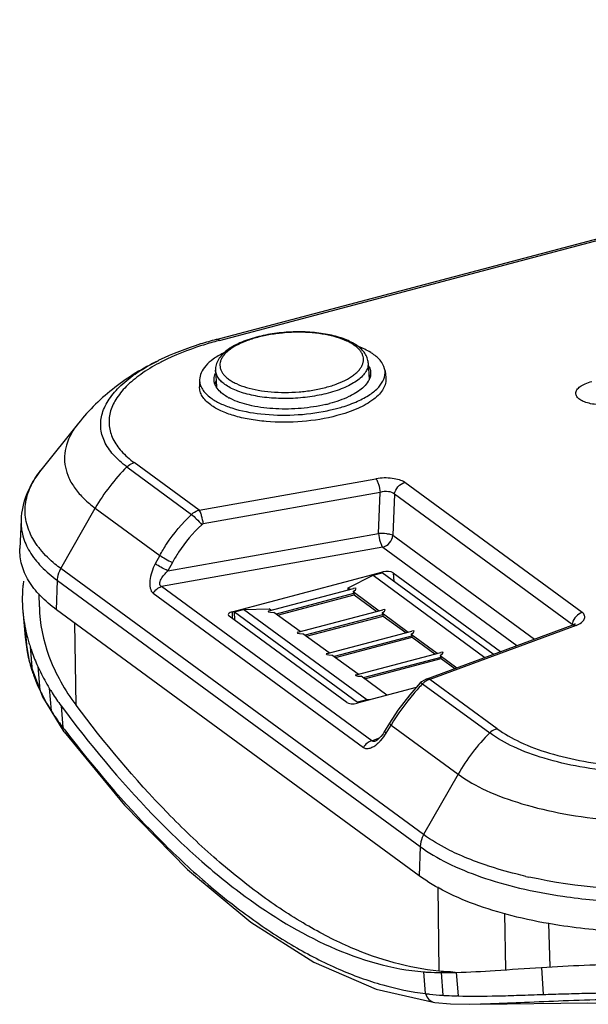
# Model space of a CAD drawing. Header units: inches. Extents: x 0 to 17, y 0 to 11.
# Tile 7 of 23: x 9.2 to 9.9, y 3.1 to 4.4. Entities that reach past the tile are written whole.
import ezdxf

# ---------------------------------------------------------------- set-up
doc = ezdxf.new("R2010")
doc.units = ezdxf.units.IN
doc.header["$LTSCALE"] = 0.935
doc.header["$MEASUREMENT"] = 0
doc.layers.get('0').update_dxf_attribs({"linetype": 'CONTINUOUS'})
doc.layers.add('1', color=7, linetype='CONTINUOUS')

msp = doc.modelspace()

# ---------------------------------------------------------------- linework, layer by layer
at = {"color": 7, "linetype": 'Continuous'}
for p, q in [((9.61202, 3.66008), (9.64402, 3.67635)), ((9.64402, 3.67635), (9.65589, 3.67949)), ((9.64402, 3.67635), (9.78808, 3.57075)), ((9.79882, 3.57472), (9.65589, 3.67949)), ((9.21439, 3.63582), (9.21424, 3.65257)), ((9.51, 3.63052), (9.61906, 3.65934)), ((9.61899, 3.65291), (9.5192, 3.62653)), ((9.52095, 3.62525), (9.61974, 3.65135)), ((9.61214, 3.65751), (9.61202, 3.66008)), ((9.61202, 3.66008), (9.61463, 3.65817)), ((9.61828, 3.65549), (9.652, 3.63077)), ((9.61828, 3.65549), (9.61899, 3.65291)), ((9.61974, 3.65135), (9.64893, 3.62995)), ((9.19304, 3.6307), (9.19597, 3.59663)), ((9.46555, 3.62919), (9.47742, 3.63233)), ((9.46606, 3.61846), (9.46555, 3.62919)), ((9.46555, 3.62919), (9.6242, 3.5129)), ((9.47742, 3.63233), (9.51016, 3.63316)), ((9.63607, 3.51603), (9.47742, 3.63233)), ((9.51277, 3.63125), (9.51016, 3.63316)), ((9.55014, 3.60385), (9.51642, 3.62857)), ((9.54737, 3.60312), (9.65644, 3.63194)), ((9.65637, 3.62551), (9.55657, 3.59913)), ((9.65566, 3.62809), (9.68938, 3.60337)), ((9.65566, 3.62809), (9.65637, 3.62551)), ((9.26156, 3.50926), (9.26012, 3.61464)), ((9.55833, 3.59785), (9.65711, 3.62395)), ((9.65711, 3.62395), (9.6863, 3.60256)), ((9.19577, 3.61089), (9.1986, 3.57797)), ((9.58752, 3.57645), (9.55379, 3.60117)), ((9.58475, 3.57572), (9.69381, 3.60454)), ((9.69303, 3.60069), (9.72676, 3.57597)), ((9.69303, 3.60069), (9.69375, 3.59811)), ((9.19597, 3.59663), (9.1986, 3.57797)), ((9.69375, 3.59811), (9.59395, 3.57174)), ((9.59571, 3.57045), (9.69449, 3.59655)), ((9.69449, 3.59655), (9.72368, 3.57516)), ((9.20246, 3.58471), (9.20517, 3.55294)), ((9.6249, 3.54905), (9.59117, 3.57377)), ((9.62213, 3.54832), (9.73119, 3.57714)), ((9.73112, 3.57071), (9.63133, 3.54434)), ((9.63308, 3.54305), (9.73187, 3.56915)), ((9.73041, 3.57329), (9.75203, 3.55744)), ((9.73041, 3.57329), (9.73112, 3.57071)), ((9.73187, 3.56915), (9.74925, 3.55641)), ((9.21236, 3.55905), (9.21493, 3.5287)), ((9.66195, 3.52188), (9.62855, 3.54637)), ((9.21459, 3.52943), (9.2147, 3.52918)), ((9.21487, 3.52881), (9.21471, 3.52916)), ((9.21483, 3.52889), (9.21471, 3.52916)), ((9.22717, 3.53093), (9.22959, 3.50197)), ((9.63607, 3.51603), (9.6242, 3.5129)), ((9.6242, 3.5129), (9.62424, 3.51192)), ((9.64021, 3.51614), (9.63607, 3.51603)), ((9.24237, 3.50835), (9.24466, 3.48045)), ((9.24608, 3.47495), (9.24602, 3.47504)), ((9.72727, 3.27549), (9.72871, 3.16681)), ((9.81524, 3.16868), (9.81363, 3.24136)), ((9.87205, 3.17237), (9.87047, 3.2287)), ((9.86085, 3.17169), (9.86318, 3.1369)), ((9.71175, 3.13807), (9.70946, 3.16597)), ((9.73159, 3.16505), (9.74436, 3.16511)), ((9.7316, 3.16505), (9.73392, 3.13581)), ((9.74436, 3.16511), (9.75125, 3.16526)), ((9.75124, 3.16526), (9.75359, 3.13498)), ((9.75359, 3.13498), (9.75266, 3.13501)), ((9.72372, 3.12665), (9.72372, 3.12665)), ((9.76833, 3.12444), (9.79557, 3.1248)), ((9.79539, 3.1248), (9.78256, 3.12453))]:
    msp.add_line(p, q, dxfattribs=at)
for points in [[(9.19595, 3.59664), (9.20113, 3.56603), (9.21819, 3.51978), (9.24602, 3.47504)], [(9.24609, 3.47495), (9.32388, 3.38042), (9.40491, 3.29763), (9.48649, 3.23006), (9.5679, 3.17848), (9.64816, 3.14373), (9.72372, 3.12665)], [(9.72372, 3.12665), (9.7436, 3.12503), (9.76833, 3.12444)], [(9.78256, 3.12453), (9.9201, 3.12593), (10.09066, 3.12574)]]:
    msp.add_lwpolyline(points, dxfattribs=at)
for centre, radius, start, end in [((9.352, 3.64618), 0.15964, 171.8121, 174.07094), ((9.40663, 3.65093), 0.21462, 190.75093, 194.33212), ((9.41304, 3.65255), 0.22123, 194.32952, 196.08685), ((9.42141, 3.65497), 0.22995, 196.08794, 197.79687), ((9.39332, 3.61608), 0.19842, 191.07458, 193.85665), ((9.40208, 3.61818), 0.20742, 193.83942, 195.186), ((9.40805, 3.61985), 0.21363, 195.19908, 198.25236), ((10.6108, 4.52106), 1.71732, 217.29733, 217.47526), ((9.75981, 3.56718), 0.4017, 268.13618, 268.56495)]:
    msp.add_arc(centre, radius, start, end, dxfattribs=at)
for centre, major_axis, ratio, start_param, end_param in [((9.60341, 3.65003), (0.01894, 0.00944), 0.1238651, -0.7316794, 0.5390629), ((9.5282, 3.63016), (0.0194, 0.00028), 0.0920672, 2.7875673, 4.0583095), ((9.64078, 3.62263), (0.01894, 0.00944), 0.1238651, -0.7316794, 0.5390629), ((9.56558, 3.60276), (0.0194, 0.00028), 0.0920672, 2.7875673, 4.0583095), ((9.67816, 3.59523), (0.01894, 0.00944), 0.1238651, -0.7316794, 0.5390629), ((9.60296, 3.57536), (0.0194, 0.00028), 0.0920672, 2.7875673, 4.0583095), ((9.71554, 3.56783), (0.01894, 0.00944), 0.1238651, -0.7316794, 0.5390629), ((9.64033, 3.54796), (0.0194, 0.00028), 0.0920672, 2.7875673, 4.0583095)]:
    msp.add_ellipse(centre, major_axis=major_axis, ratio=ratio, start_param=start_param, end_param=end_param, dxfattribs=at)
for points, knots in [([(9.19321, 3.66267), (9.19294, 3.66006), (9.19212, 3.64943), (9.19235, 3.63872), (9.19304, 3.6307)], [0, 0, 0, 0, 0.2455907, 1, 1, 1, 1]), ([(9.61899, 3.65291), (9.61904, 3.65258), (9.61918, 3.65212), (9.61947, 3.65162), (9.61964, 3.65142), (9.61974, 3.65135)], [0, 0, 0, 0, 0.5596029, 0.8047487, 1, 1, 1, 1]), ([(9.19304, 3.6307), (9.19318, 3.62906), (9.19384, 3.62242), (9.19484, 3.61582), (9.19577, 3.61089)], [0, 0, 0, 0, 0.2473056, 1, 1, 1, 1]), ([(9.21439, 3.63587), (9.21455, 3.61425), (9.22432, 3.56862), (9.24716, 3.52843), (9.26156, 3.50926)], [0, 0, 0, 0, 0.4742178, 1, 1, 1, 1]), ([(9.65637, 3.62551), (9.65642, 3.62519), (9.65656, 3.62473), (9.65685, 3.62422), (9.65702, 3.62402), (9.65711, 3.62395)], [0, 0, 0, 0, 0.5596029, 0.8047487, 1, 1, 1, 1]), ([(9.69375, 3.59811), (9.6938, 3.59779), (9.69394, 3.59733), (9.69422, 3.59682), (9.6944, 3.59662), (9.69449, 3.59655)], [0, 0, 0, 0, 0.5596029, 0.8047487, 1, 1, 1, 1]), ([(9.20247, 3.58469), (9.20316, 3.58253), (9.20609, 3.57385), (9.20952, 3.56533), (9.21236, 3.55903)], [0, 0, 0, 0, 0.2467848, 1, 1, 1, 1]), ([(9.73112, 3.57071), (9.73118, 3.57039), (9.73131, 3.56993), (9.7316, 3.56942), (9.73177, 3.56922), (9.73187, 3.56915)], [0, 0, 0, 0, 0.5596029, 0.8047487, 1, 1, 1, 1]), ([(9.20517, 3.55294), (9.20583, 3.55095), (9.2086, 3.54297), (9.21186, 3.53516), (9.21459, 3.52943)], [0, 0, 0, 0, 0.2485744, 1, 1, 1, 1]), ([(9.21236, 3.55903), (9.21344, 3.55665), (9.21794, 3.54707), (9.22304, 3.53776), (9.22717, 3.53093)], [0, 0, 0, 0, 0.2465181, 1, 1, 1, 1]), ([(9.21493, 3.5287), (9.21599, 3.52643), (9.22045, 3.51729), (9.22551, 3.50845), (9.22959, 3.50197)], [0, 0, 0, 0, 0.2464745, 1, 1, 1, 1]), ([(9.22717, 3.53093), (9.22834, 3.52901), (9.23313, 3.5213), (9.23832, 3.51385), (9.24237, 3.50835)], [0, 0, 0, 0, 0.2471698, 1, 1, 1, 1]), ([(9.22959, 3.50197), (9.23074, 3.50014), (9.2355, 3.49279), (9.24066, 3.48569), (9.24467, 3.48045)], [0, 0, 0, 0, 0.2466277, 1, 1, 1, 1]), ([(9.24237, 3.50835), (9.27876, 3.45945), (9.33539, 3.3911), (9.41768, 3.31175), (9.52284, 3.226), (9.62651, 3.17281), (9.70946, 3.16597)], [0, 0, 0, 0, 0.3089635, 0.4485747, 0.5780794, 1, 1, 1, 1]), ([(9.72871, 3.16681), (9.69, 3.17058), (9.63053, 3.18787), (9.55552, 3.22643), (9.49632, 3.26575), (9.43682, 3.31412), (9.35473, 3.39288), (9.29799, 3.46074), (9.26156, 3.50926)], [0, 0, 0, 0, 0.1964986, 0.3065897, 0.4258187, 0.5547311, 0.693494, 1, 1, 1, 1]), ([(9.24602, 3.47504), (9.2452, 3.47617), (9.24458, 3.47809), (9.24462, 3.47997), (9.24467, 3.48045)], [0, 0, 0, 0, 0.7415255, 1, 1, 1, 1]), ([(9.2479, 3.47621), (9.28426, 3.42879), (9.34077, 3.36241), (9.42224, 3.28525), (9.48133, 3.23767), (9.54002, 3.19885), (9.59794, 3.16899), (9.65486, 3.14818), (9.69307, 3.1403), (9.71175, 3.13807)], [0, 0, 0, 0, 0.3049509, 0.4433272, 0.5721834, 0.691606, 0.80183, 0.9040092, 1, 1, 1, 1]), ([(9.75125, 3.16526), (9.76795, 3.16572), (9.80449, 3.16787), (9.841, 3.17045), (9.86085, 3.17169)], [0, 0, 0, 0, 0.4563909, 1, 1, 1, 1]), ([(9.86085, 3.17169), (9.89765, 3.17399), (9.97459, 3.17746), (10.05161, 3.17593), (10.09168, 3.17428)], [0, 0, 0, 0, 0.4789286, 1, 1, 1, 1]), ([(9.70947, 3.16596), (9.71118, 3.16582), (9.71855, 3.1653), (9.72593, 3.1651), (9.73159, 3.16505)], [0, 0, 0, 0, 0.2330219, 1, 1, 1, 1]), ([(9.74675, 3.1657), (9.74476, 3.16576), (9.73874, 3.166), (9.73273, 3.16642), (9.72871, 3.16681)], [0, 0, 0, 0, 0.3309104, 1, 1, 1, 1]), ([(9.71175, 3.13807), (9.71241, 3.13519), (9.71523, 3.12969), (9.7209, 3.12699), (9.72372, 3.12665)], [0, 0, 0, 0, 0.5098468, 1, 1, 1, 1]), ([(9.71175, 3.13807), (9.71346, 3.13782), (9.72083, 3.13687), (9.72824, 3.13621), (9.73392, 3.13581)], [0, 0, 0, 0, 0.233212, 1, 1, 1, 1]), ([(9.73392, 3.13581), (9.73542, 3.13571), (9.74166, 3.13532), (9.74791, 3.1351), (9.75266, 3.13501)], [0, 0, 0, 0, 0.2400514, 1, 1, 1, 1]), ([(9.75359, 3.13498), (9.7703, 3.13448), (9.79658, 3.13475), (9.8331, 3.1359), (9.85291, 3.13653), (9.86318, 3.1369)], [0, 0, 0, 0, 0.4575321, 0.7187505, 1, 1, 1, 1]), ([(10.23368, 3.12421), (10.19657, 3.12531), (10.11953, 3.1289), (10.0229, 3.13132), (9.94509, 3.13044), (9.89071, 3.12865), (9.84123, 3.12643), (9.81001, 3.12517), (9.79538, 3.1248)], [0, 0, 0, 0, 0.2539817, 0.5276183, 0.6611456, 0.786274, 0.899844, 1, 1, 1, 1]), ([(9.86318, 3.1369), (9.87186, 3.13715), (9.88959, 3.13775), (9.92639, 3.1387), (9.97437, 3.13963), (10.03334, 3.13936), (10.07325, 3.13862), (10.09328, 3.13814)], [0, 0, 0, 0, 0.1131602, 0.2313119, 0.479782, 0.7387084, 1, 1, 1, 1])]:
    msp.add_open_spline(points, degree=3, knots=knots, dxfattribs=at)
at = {"layer": '1', "color": 7, "linetype": 'Continuous'}
for p, q in [((9.44207, 3.97985), (10.99959, 4.39147)), ((9.44625, 3.9787), (11.00377, 4.39031)), ((9.44207, 3.97985), (9.44201, 3.97984)), ((9.36733, 3.9526), (9.36838, 3.95311)), ((9.63786, 3.94972), (9.63888, 3.92826)), ((9.44123, 3.94039), (9.44225, 3.91894)), ((9.65947, 3.93939), (9.66041, 3.93048)), ((9.42069, 3.92807), (9.42059, 3.91911)), ((9.46307, 3.90242), (9.45862, 3.90462)), ((9.62398, 3.91249), (9.61971, 3.90985)), ((9.58764, 3.88871), (9.59688, 3.89095)), ((9.26457, 3.87213), (9.21644, 3.81179)), ((9.32714, 3.81585), (9.41042, 3.75481)), ((9.41997, 3.76022), (9.33657, 3.82136)), ((9.41997, 3.76022), (9.64781, 3.80069)), ((9.91346, 3.62843), (9.68484, 3.79601)), ((9.65325, 3.78293), (9.42541, 3.74246)), ((9.65106, 3.73017), (9.65325, 3.78293)), ((9.67177, 3.78059), (9.66957, 3.72784)), ((9.90039, 3.613), (9.67177, 3.78059)), ((9.24202, 3.68499), (9.28634, 3.76282)), ((9.28634, 3.76282), (9.36945, 3.7019)), ((9.1908, 3.74786), (9.1893, 3.7108)), ((9.37988, 3.68202), (9.65106, 3.73017)), ((9.66957, 3.72784), (9.85178, 3.59427)), ((9.36945, 3.7019), (9.36363, 3.69113)), ((9.6565, 3.71242), (9.37171, 3.66184)), ((9.6565, 3.71242), (9.82909, 3.58589)), ((9.3857, 3.69279), (9.37988, 3.68202)), ((9.70918, 3.34255), (9.24202, 3.68499)), ((9.46282, 3.62946), (9.65663, 3.68068)), ((9.65677, 3.67884), (9.65663, 3.68068)), ((9.66994, 3.67954), (9.67074, 3.6686)), ((9.66994, 3.67954), (9.80821, 3.57818)), ((9.23647, 3.63197), (9.23758, 3.66969)), ((9.23758, 3.66969), (9.70473, 3.32724)), ((9.36091, 3.65319), (9.63163, 3.45474)), ((9.64243, 3.46339), (9.37171, 3.66184)), ((9.70362, 3.28953), (9.23647, 3.63197)), ((9.45807, 3.62684), (9.45766, 3.62571)), ((9.46282, 3.62946), (9.46256, 3.62103)), ((9.61014, 3.51284), (9.45884, 3.62376)), ((9.71241, 3.54281), (9.90065, 3.61231)), ((9.90543, 3.61184), (9.71719, 3.54234)), ((9.90039, 3.613), (9.90026, 3.61239)), ((9.90105, 3.61266), (9.90039, 3.613)), ((9.90121, 3.61255), (9.90105, 3.61266)), ((9.70476, 3.53777), (9.70477, 3.53777)), ((9.70789, 3.53674), (9.79429, 3.47341)), ((9.80372, 3.47891), (9.71719, 3.54234)), ((9.6994, 3.53178), (9.62345, 3.51171)), ((9.66521, 3.48604), (9.65895, 3.47559)), ((9.66521, 3.48604), (9.66521, 3.48604)), ((9.66098, 3.47315), (9.66724, 3.4836)), ((9.66724, 3.4836), (9.75349, 3.42038)), ((9.64243, 3.46339), (9.6525, 3.46711)), ((9.64746, 3.46307), (9.6471, 3.46292)), ((9.75349, 3.42038), (9.70918, 3.34255)), ((9.70473, 3.32724), (9.70362, 3.28953)), ((9.79144, 3.30258), (9.79108, 3.3027)), ((9.79146, 3.3026), (9.79108, 3.3027))]:
    msp.add_line(p, q, dxfattribs=at)
for points in [[(9.90406, 3.61396), (9.90415, 3.61405), (9.90326, 3.61348), (9.90065, 3.61231)], [(9.70476, 3.53776), (9.6912, 3.52263), (9.67606, 3.50279), (9.66522, 3.48604)], [(9.71241, 3.54281), (9.70624, 3.53917), (9.70477, 3.53777)], [(9.65895, 3.47559), (9.65686, 3.47235), (9.65425, 3.46897), (9.6517, 3.46626), (9.64939, 3.46429), (9.6477, 3.46319), (9.64746, 3.46307)]]:
    msp.add_lwpolyline(points, dxfattribs=at)
for centre, radius, start, end in [((9.5735, 3.49866), 0.49662, 104.84631, 105.28838), ((9.48976, 3.7206), 0.25894, 117.55618, 117.82911), ((9.49241, 3.7155), 0.26469, 116.95792, 117.555), ((9.62017, 3.92648), 0.02087, 24.05592, 25.07899), ((9.62123, 3.92694), 0.01971, 17.71515, 24.10198), ((9.62239, 3.92732), 0.01849, 13.78342, 17.6735), ((9.45902, 3.91951), 0.01877, 165.19842, 171.77499), ((9.46023, 3.9192), 0.02002, 161.41035, 165.21275), ((9.46112, 3.91891), 0.02096, 159.65888, 161.42411), ((9.49179, 3.96678), 0.07046, 241.34071, 241.91142), ((9.54019, 4.07858), 0.18735, 283.26328, 284.79418), ((9.53585, 4.12429), 0.2412, 281.72727, 282.39911), ((9.49773, 3.64236), 0.24331, 134.51618, 150.32268), ((9.30036, 3.77892), 0.10952, 217.68708, 219.37585), ((9.91705, 3.61102), 0.01678, 166.76959, 173.21978), ((9.72473, 3.5198), 0.02389, 125.67156, 134.81193), ((9.96488, 3.29992), 0.2433, 134.51603, 150.32283), ((9.62193, 3.49262), 0.0431, 310.20525, 310.70174), ((9.62058, 3.49417), 0.04516, 310.71582, 313.05646), ((9.97831, 3.89034), 0.61695, 257.13895, 257.50246)]:
    msp.add_arc(centre, radius, start, end, dxfattribs=at)
for centre, major_axis, ratio, start_param, end_param in [((9.66129, 3.67724), (0.00983, 0.00047), 0.4170702, 0.4755479, 2.0436052), ((9.46752, 3.62604), (0.00986, 0.00046), 0.4152151, 3.1093709, 3.6166602), ((9.46752, 3.62604), (0.00986, 0.00046), 0.4152151, 2.0486029, 2.8326316), ((9.61879, 3.51514), (0.00983, 0.00047), 0.4170702, -2.6660448, -1.0979875)]:
    msp.add_ellipse(centre, major_axis=major_axis, ratio=ratio, start_param=start_param, end_param=end_param, dxfattribs=at)
for points, knots in [([(9.44202, 3.97982), (9.43532, 3.97805), (9.4102, 3.97085), (9.38563, 3.96154), (9.36838, 3.9531)], [0, 0, 0, 0, 0.2651524, 1, 1, 1, 1]), ([(9.49412, 3.98296), (9.49032, 3.98195), (9.48304, 3.97976), (9.47279, 3.97577), (9.4637, 3.97123), (9.45591, 3.96615), (9.44953, 3.96054), (9.4447, 3.95435), (9.44216, 3.94864), (9.44125, 3.94394), (9.44117, 3.94157), (9.44123, 3.94039)], [0, 0, 0, 0, 0.1622493, 0.3138781, 0.4536077, 0.5810087, 0.6967703, 0.8029316, 0.9027763, 0.9514341, 1, 1, 1, 1]), ([(9.44625, 3.9787), (9.44591, 3.97895), (9.44467, 3.97972), (9.44309, 3.98008), (9.44208, 3.97983)], [0, 0, 0, 0, 0.2898073, 1, 1, 1, 1]), ([(9.49538, 3.98261), (9.49029, 3.98127), (9.48079, 3.97828), (9.46977, 3.97334), (9.46231, 3.96885), (9.45766, 3.96543), (9.45378, 3.96186), (9.45071, 3.95817), (9.44848, 3.95438), (9.44713, 3.95053), (9.4467, 3.94665), (9.4472, 3.9428), (9.44863, 3.93904), (9.45093, 3.93543), (9.45407, 3.93199), (9.45803, 3.92874), (9.46275, 3.9257), (9.47031, 3.92183), (9.48144, 3.91779), (9.49646, 3.91432), (9.5131, 3.91218), (9.53072, 3.91147), (9.54867, 3.91221), (9.56626, 3.91436), (9.57769, 3.91678), (9.5832, 3.91823)], [0, 0, 0, 0, 0.0735455, 0.1390049, 0.168297, 0.1951711, 0.2196467, 0.2418557, 0.2620762, 0.280762, 0.2985501, 0.3162106, 0.3345348, 0.3542108, 0.3757514, 0.3994876, 0.4255946, 0.4541235, 0.5181646, 0.590543, 0.6693904, 0.7523788, 0.8369196, 0.9203292, 1, 1, 1, 1]), ([(9.63786, 3.94972), (9.63776, 3.95189), (9.63687, 3.95628), (9.63372, 3.96232), (9.62902, 3.96773), (9.62301, 3.97251), (9.6158, 3.97671), (9.60749, 3.98036), (9.59818, 3.98344), (9.58797, 3.98595), (9.57702, 3.98784), (9.56143, 3.98954), (9.54129, 3.98999), (9.51733, 3.988), (9.50165, 3.98495), (9.49412, 3.98296)], [0, 0, 0, 0, 0.0406534, 0.0823331, 0.1262566, 0.1736592, 0.2254068, 0.281903, 0.3431427, 0.4088008, 0.4783143, 0.550945, 0.7019704, 0.854272, 1, 1, 1, 1]), ([(9.5832, 3.91823), (9.58829, 3.91957), (9.59779, 3.92256), (9.6088, 3.9275), (9.61627, 3.93199), (9.62092, 3.93541), (9.6248, 3.93898), (9.62787, 3.94267), (9.6301, 3.94646), (9.63144, 3.95031), (9.63188, 3.9542), (9.63137, 3.95804), (9.62995, 3.9618), (9.62765, 3.96541), (9.6245, 3.96885), (9.62055, 3.9721), (9.61583, 3.97514), (9.60827, 3.97902), (9.59714, 3.98305), (9.58211, 3.98652), (9.56548, 3.98866), (9.54785, 3.98937), (9.52991, 3.98864), (9.51231, 3.98648), (9.50088, 3.98407), (9.49538, 3.98261)], [0, 0, 0, 0, 0.0735455, 0.1390049, 0.168297, 0.1951711, 0.2196467, 0.2418557, 0.2620762, 0.280762, 0.2985501, 0.3162106, 0.3345348, 0.3542108, 0.3757514, 0.3994876, 0.4255946, 0.4541235, 0.5181646, 0.590543, 0.6693904, 0.7523788, 0.8369196, 0.9203292, 1, 1, 1, 1]), ([(9.44255, 3.9777), (9.4361, 3.97594), (9.41215, 3.96886), (9.38873, 3.95973), (9.37242, 3.95143)], [0, 0, 0, 0, 0.267605, 1, 1, 1, 1]), ([(9.64525, 3.96032), (9.64388, 3.96132), (9.63769, 3.96546), (9.63089, 3.96864), (9.62552, 3.97071)], [0, 0, 0, 0, 0.2272785, 1, 1, 1, 1]), ([(9.45118, 3.96229), (9.44669, 3.96003), (9.43863, 3.95532), (9.42878, 3.94693), (9.42237, 3.93787), (9.42072, 3.93118), (9.42069, 3.92808)], [0, 0, 0, 0, 0.3148977, 0.5821315, 0.8057173, 1, 1, 1, 1]), ([(9.65947, 3.93939), (9.65907, 3.94327), (9.65555, 3.9516), (9.64906, 3.95753), (9.64525, 3.96032)], [0, 0, 0, 0, 0.4519792, 1, 1, 1, 1]), ([(9.36733, 3.9526), (9.34778, 3.94294), (9.31012, 3.92005), (9.27826, 3.8893), (9.26457, 3.87213)], [0, 0, 0, 0, 0.498175, 1, 1, 1, 1]), ([(9.32714, 3.81585), (9.32076, 3.82053), (9.30954, 3.83029), (9.29746, 3.84771), (9.29225, 3.86652), (9.29455, 3.88579), (9.30394, 3.90441), (9.31965, 3.92205), (9.34121, 3.93856), (9.35809, 3.94803), (9.36733, 3.9526)], [0, 0, 0, 0, 0.1303493, 0.2427858, 0.3441015, 0.4445919, 0.5548256, 0.682228, 0.8303907, 1, 1, 1, 1]), ([(9.36887, 3.9496), (9.36059, 3.94522), (9.34549, 3.93619), (9.32635, 3.92055), (9.3126, 3.90393), (9.30467, 3.88646), (9.30324, 3.86851), (9.30856, 3.85105), (9.32006, 3.83487), (9.3306, 3.82575), (9.33657, 3.82136)], [0, 0, 0, 0, 0.1671199, 0.3130956, 0.4390227, 0.5488575, 0.6501746, 0.7532408, 0.8677528, 1, 1, 1, 1]), ([(9.63786, 3.94972), (9.6379, 3.94878), (9.63783, 3.94688), (9.63706, 3.943), (9.6348, 3.9381), (9.63038, 3.93259), (9.62432, 3.92735), (9.61671, 3.92247), (9.60769, 3.918), (9.59742, 3.91402), (9.59009, 3.91182), (9.58626, 3.91081)], [0, 0, 0, 0, 0.0408906, 0.0826775, 0.171911, 0.2729921, 0.3886979, 0.5199899, 0.6665499, 0.8271679, 1, 1, 1, 1]), ([(9.63869, 3.94527), (9.63906, 3.94455), (9.64036, 3.94174), (9.64097, 3.9386), (9.64095, 3.93631)], [0, 0, 0, 0, 0.2603208, 1, 1, 1, 1]), ([(9.43942, 3.92676), (9.43934, 3.92751), (9.43921, 3.93063), (9.43994, 3.93376), (9.44085, 3.93593)], [0, 0, 0, 0, 0.2447892, 1, 1, 1, 1]), ([(9.58626, 3.91081), (9.57857, 3.90878), (9.56253, 3.90565), (9.538, 3.90357), (9.51737, 3.90397), (9.5014, 3.90565), (9.4902, 3.90753), (9.47979, 3.91002), (9.47035, 3.91306), (9.46202, 3.91662), (9.45492, 3.92064), (9.44917, 3.92507), (9.44486, 3.92987), (9.44207, 3.93499), (9.44131, 3.93864), (9.44123, 3.94039)], [0, 0, 0, 0, 0.1497456, 0.306681, 0.4624161, 0.5372531, 0.6087504, 0.676042, 0.7383914, 0.7952369, 0.8462537, 0.8914453, 0.931277, 0.9668468, 1, 1, 1, 1]), ([(9.66041, 3.93048), (9.66066, 3.92815), (9.66032, 3.9232), (9.65733, 3.916), (9.65207, 3.90908), (9.64157, 3.89976), (9.62327, 3.88976), (9.60674, 3.88425), (9.59755, 3.88183)], [0, 0, 0, 0, 0.0826193, 0.1712809, 0.2716024, 0.386781, 0.6644874, 1, 1, 1, 1]), ([(9.62411, 3.90041), (9.62957, 3.90288), (9.63933, 3.90805), (9.65116, 3.91757), (9.65855, 3.92807), (9.65984, 3.93591), (9.65947, 3.93939)], [0, 0, 0, 0, 0.3229254, 0.5918632, 0.8110866, 1, 1, 1, 1]), ([(9.64095, 3.93631), (9.64094, 3.93566), (9.64077, 3.93296), (9.63997, 3.93032), (9.63913, 3.92846)], [0, 0, 0, 0, 0.2428136, 1, 1, 1, 1]), ([(9.435, 3.8957), (9.43277, 3.89734), (9.42877, 3.90072), (9.42407, 3.90653), (9.42119, 3.91271), (9.42057, 3.91704), (9.4206, 3.91912)], [0, 0, 0, 0, 0.2907393, 0.548403, 0.7805223, 1, 1, 1, 1]), ([(9.42069, 3.92808), (9.42066, 3.926), (9.42128, 3.9217), (9.42415, 3.91555), (9.42882, 3.90976), (9.43281, 3.90639), (9.43502, 3.90476)], [0, 0, 0, 0, 0.2194777, 0.451597, 0.7092607, 1, 1, 1, 1]), ([(9.44198, 3.91911), (9.44163, 3.91972), (9.44039, 3.92212), (9.43963, 3.92477), (9.43942, 3.92676)], [0, 0, 0, 0, 0.2607759, 1, 1, 1, 1]), ([(9.44987, 3.91028), (9.44903, 3.91096), (9.44603, 3.91353), (9.44341, 3.91661), (9.44198, 3.91911)], [0, 0, 0, 0, 0.2721447, 1, 1, 1, 1]), ([(9.63207, 3.9189), (9.63149, 3.91833), (9.62895, 3.91601), (9.62617, 3.91394), (9.62398, 3.91249)], [0, 0, 0, 0, 0.235613, 1, 1, 1, 1]), ([(9.63913, 3.92846), (9.63875, 3.92762), (9.63689, 3.9241), (9.63427, 3.92102), (9.63207, 3.9189)], [0, 0, 0, 0, 0.2302563, 1, 1, 1, 1]), ([(9.90508, 3.91064), (9.9051, 3.91218), (9.90644, 3.91566), (9.91097, 3.91977), (9.91759, 3.92331), (9.92284, 3.92505), (9.92573, 3.92581)], [0, 0, 0, 0, 0.1712345, 0.3893056, 0.6676966, 1, 1, 1, 1]), ([(9.43502, 3.90476), (9.43878, 3.90201), (9.4476, 3.89699), (9.46896, 3.88886), (9.50107, 3.88286), (9.54244, 3.8818), (9.5709, 3.88522), (9.58487, 3.88812)], [0, 0, 0, 0, 0.0906939, 0.1962237, 0.4442849, 0.7220655, 1, 1, 1, 1]), ([(9.458, 3.90495), (9.45725, 3.90536), (9.45443, 3.90697), (9.45174, 3.90879), (9.44987, 3.91028)], [0, 0, 0, 0, 0.2640283, 1, 1, 1, 1]), ([(9.61971, 3.90985), (9.61748, 3.90857), (9.60738, 3.90335), (9.59653, 3.89968), (9.58803, 3.89743)], [0, 0, 0, 0, 0.2260339, 1, 1, 1, 1]), ([(9.9631, 3.89841), (9.95673, 3.89673), (9.94677, 3.89544), (9.9337, 3.89573), (9.92452, 3.89698), (9.91661, 3.89918), (9.91043, 3.90219), (9.9062, 3.90593), (9.90507, 3.90919), (9.90508, 3.91064)], [0, 0, 0, 0, 0.3086435, 0.4653349, 0.6121312, 0.7415851, 0.8485766, 0.9322515, 1, 1, 1, 1]), ([(9.59755, 3.88183), (9.58293, 3.87796), (9.55249, 3.87311), (9.51435, 3.87298), (9.48499, 3.87675), (9.46548, 3.88125), (9.44877, 3.88731), (9.43908, 3.89271), (9.435, 3.8957)], [0, 0, 0, 0, 0.2714783, 0.5503671, 0.6817306, 0.8023397, 0.9090733, 1, 1, 1, 1]), ([(9.58317, 3.89622), (9.57278, 3.89377), (9.55131, 3.89048), (9.51931, 3.88987), (9.48946, 3.8934), (9.47104, 3.8988), (9.46307, 3.90242)], [0, 0, 0, 0, 0.2627295, 0.532136, 0.7847631, 1, 1, 1, 1]), ([(9.59688, 3.89095), (9.59933, 3.89159), (9.60858, 3.89421), (9.61766, 3.8975), (9.62411, 3.90041)], [0, 0, 0, 0, 0.2638439, 1, 1, 1, 1]), ([(9.26457, 3.87214), (9.25791, 3.86378), (9.24977, 3.84995), (9.24624, 3.82984), (9.24735, 3.81532), (9.25208, 3.80111), (9.2603, 3.78741), (9.27185, 3.77436), (9.28121, 3.76659), (9.28634, 3.76282)], [0, 0, 0, 0, 0.2518988, 0.3650952, 0.476383, 0.591297, 0.7146806, 0.8501951, 1, 1, 1, 1]), ([(9.32715, 3.81585), (9.32782, 3.8165), (9.3306, 3.81889), (9.33395, 3.82063), (9.33657, 3.82136)], [0, 0, 0, 0, 0.257091, 1, 1, 1, 1]), ([(9.21645, 3.81178), (9.20905, 3.80244), (9.19666, 3.78228), (9.19123, 3.759), (9.1908, 3.74759)], [0, 0, 0, 0, 0.5104546, 1, 1, 1, 1]), ([(9.20575, 3.72394), (9.20199, 3.73068), (9.19631, 3.74495), (9.19526, 3.76813), (9.20216, 3.79117), (9.21109, 3.80503), (9.21644, 3.81178)], [0, 0, 0, 0, 0.2458344, 0.4806694, 0.7256535, 1, 1, 1, 1]), ([(9.68484, 3.79601), (9.68282, 3.7975), (9.67743, 3.79957), (9.66849, 3.80129), (9.65832, 3.80185), (9.6513, 3.8013), (9.64781, 3.80069)], [0, 0, 0, 0, 0.1984321, 0.4459996, 0.7202451, 1, 1, 1, 1]), ([(9.64781, 3.80069), (9.64851, 3.79984), (9.64979, 3.79747), (9.65191, 3.7916), (9.65289, 3.78649), (9.65325, 3.78293)], [0, 0, 0, 0, 0.1748425, 0.4265558, 1, 1, 1, 1]), ([(9.67177, 3.78059), (9.67219, 3.78411), (9.67528, 3.7909), (9.68148, 3.79512), (9.68484, 3.79601)], [0, 0, 0, 0, 0.5050448, 1, 1, 1, 1]), ([(9.67177, 3.78059), (9.66979, 3.78266), (9.66312, 3.78482), (9.65664, 3.78402), (9.65325, 3.78293)], [0, 0, 0, 0, 0.4461713, 1, 1, 1, 1]), ([(9.36945, 3.7019), (9.37212, 3.70682), (9.38359, 3.72603), (9.39816, 3.74338), (9.41042, 3.75481)], [0, 0, 0, 0, 0.2504713, 1, 1, 1, 1]), ([(9.41042, 3.75481), (9.4111, 3.75547), (9.4139, 3.75787), (9.41731, 3.75957), (9.41997, 3.76022)], [0, 0, 0, 0, 0.2579391, 1, 1, 1, 1]), ([(9.41042, 3.75481), (9.41252, 3.75298), (9.41692, 3.74858), (9.42115, 3.74403), (9.4234, 3.74145)], [0, 0, 0, 0, 0.4490354, 1, 1, 1, 1]), ([(9.42541, 3.74246), (9.42505, 3.74603), (9.42406, 3.75113), (9.42194, 3.75701), (9.42066, 3.75938), (9.41997, 3.76022)], [0, 0, 0, 0, 0.5734442, 0.8251575, 1, 1, 1, 1]), ([(9.19079, 3.74761), (9.19054, 3.74069), (9.19226, 3.72631), (9.20151, 3.70571), (9.21694, 3.68634), (9.23018, 3.67511), (9.23758, 3.66969)], [0, 0, 0, 0, 0.2197933, 0.4514731, 0.7087219, 1, 1, 1, 1]), ([(9.4234, 3.74145), (9.4121, 3.73097), (9.39867, 3.71501), (9.38815, 3.69732), (9.3857, 3.69279)], [0, 0, 0, 0, 0.7495155, 1, 1, 1, 1]), ([(9.66957, 3.72784), (9.66849, 3.7283), (9.66585, 3.72904), (9.65968, 3.73005), (9.65458, 3.73028), (9.65106, 3.73017)], [0, 0, 0, 0, 0.188092, 0.4357876, 1, 1, 1, 1]), ([(9.65106, 3.73017), (9.65142, 3.72661), (9.65239, 3.72154), (9.6545, 3.71567), (9.65578, 3.71329), (9.6565, 3.71242)], [0, 0, 0, 0, 0.5734525, 0.8184107, 1, 1, 1, 1]), ([(9.6565, 3.71242), (9.65986, 3.7133), (9.66606, 3.71753), (9.66916, 3.72431), (9.66957, 3.72784)], [0, 0, 0, 0, 0.4949552, 1, 1, 1, 1]), ([(9.2137, 3.71196), (9.21294, 3.71294), (9.21008, 3.71678), (9.20749, 3.72083), (9.20575, 3.72394)], [0, 0, 0, 0, 0.2566987, 1, 1, 1, 1]), ([(9.23647, 3.63197), (9.22899, 3.63745), (9.2156, 3.64881), (9.20002, 3.6684), (9.19071, 3.68926), (9.18902, 3.7038), (9.1893, 3.71079)], [0, 0, 0, 0, 0.2913344, 0.5485459, 0.7801663, 1, 1, 1, 1]), ([(9.24202, 3.68499), (9.23945, 3.68688), (9.22999, 3.69424), (9.22129, 3.70264), (9.21571, 3.70944)], [0, 0, 0, 0, 0.2662402, 1, 1, 1, 1]), ([(9.36945, 3.7019), (9.37181, 3.70039), (9.3772, 3.6973), (9.38266, 3.69435), (9.3857, 3.69279)], [0, 0, 0, 0, 0.4498653, 1, 1, 1, 1]), ([(9.36363, 3.69113), (9.36178, 3.68771), (9.35883, 3.68068), (9.35679, 3.67157), (9.3565, 3.66459), (9.35706, 3.65889), (9.35885, 3.65468), (9.36091, 3.65319)], [0, 0, 0, 0, 0.2907171, 0.5665416, 0.693635, 0.810069, 1, 1, 1, 1]), ([(9.37988, 3.68202), (9.37684, 3.68358), (9.37137, 3.68653), (9.36598, 3.68962), (9.36363, 3.69113)], [0, 0, 0, 0, 0.5501559, 1, 1, 1, 1]), ([(9.23759, 3.66969), (9.23763, 3.67098), (9.23817, 3.6763), (9.24004, 3.68146), (9.24203, 3.68499)], [0, 0, 0, 0, 0.2418832, 1, 1, 1, 1]), ([(9.37171, 3.66184), (9.37101, 3.66219), (9.36969, 3.6633), (9.36909, 3.66593), (9.36971, 3.66874), (9.37156, 3.67259), (9.375, 3.67711), (9.37819, 3.68041), (9.37988, 3.68202)], [0, 0, 0, 0, 0.095444, 0.1962276, 0.3122698, 0.4407392, 0.7152612, 1, 1, 1, 1]), ([(9.36091, 3.65319), (9.3621, 3.65529), (9.3652, 3.65897), (9.36949, 3.66125), (9.37171, 3.66184)], [0, 0, 0, 0, 0.5122236, 1, 1, 1, 1]), ([(9.91346, 3.62843), (9.91044, 3.62763), (9.90472, 3.62398), (9.90147, 3.61807), (9.90072, 3.61486)], [0, 0, 0, 0, 0.4868174, 1, 1, 1, 1]), ([(9.90543, 3.61184), (9.90785, 3.61274), (9.91116, 3.61438), (9.91449, 3.61745), (9.91603, 3.61968), (9.91679, 3.62201), (9.91662, 3.62533), (9.91484, 3.62741), (9.91346, 3.62843)], [0, 0, 0, 0, 0.334628, 0.4672577, 0.5813047, 0.682232, 0.7782689, 1, 1, 1, 1]), ([(9.90065, 3.61231), (9.90102, 3.61245), (9.90262, 3.61283), (9.90432, 3.61238), (9.90543, 3.61184)], [0, 0, 0, 0, 0.2419018, 1, 1, 1, 1]), ([(9.70789, 3.53674), (9.70402, 3.53274), (9.68898, 3.51624), (9.67583, 3.498), (9.66724, 3.4836)], [0, 0, 0, 0, 0.2492596, 1, 1, 1, 1]), ([(9.70477, 3.53777), (9.70503, 3.53804), (9.70641, 3.53765), (9.70725, 3.53714), (9.70789, 3.53674)], [0, 0, 0, 0, 0.3301853, 1, 1, 1, 1]), ([(9.71719, 3.54234), (9.71663, 3.54219), (9.71437, 3.54143), (9.71226, 3.54025), (9.7108, 3.5392)], [0, 0, 0, 0, 0.2431005, 1, 1, 1, 1]), ([(9.71719, 3.54234), (9.7168, 3.54253), (9.71531, 3.54315), (9.71353, 3.54322), (9.71241, 3.54281)], [0, 0, 0, 0, 0.2665318, 1, 1, 1, 1]), ([(9.66521, 3.48604), (9.66515, 3.48593), (9.66528, 3.48555), (9.66594, 3.48474), (9.66667, 3.48408), (9.66724, 3.4836)], [0, 0, 0, 0, 0.1114812, 0.3169149, 1, 1, 1, 1]), ([(9.65141, 3.46117), (9.65231, 3.46201), (9.65591, 3.46566), (9.65899, 3.46981), (9.66098, 3.47315)], [0, 0, 0, 0, 0.239857, 1, 1, 1, 1]), ([(9.66098, 3.47315), (9.66041, 3.47363), (9.65967, 3.47429), (9.65901, 3.4751), (9.65889, 3.47549), (9.65895, 3.47559)], [0, 0, 0, 0, 0.6870181, 0.8904313, 1, 1, 1, 1]), ([(10.17611, 3.4408), (10.14178, 3.43173), (10.07027, 3.42033), (9.98069, 3.42004), (9.91171, 3.42887), (9.86589, 3.43946), (9.82666, 3.4537), (9.80389, 3.46637), (9.79429, 3.47341)], [0, 0, 0, 0, 0.2714629, 0.5503534, 0.6817358, 0.8023449, 0.9090633, 1, 1, 1, 1]), ([(9.80372, 3.47891), (9.80287, 3.47868), (9.79941, 3.47745), (9.79628, 3.47534), (9.7943, 3.4734)], [0, 0, 0, 0, 0.2413441, 1, 1, 1, 1]), ([(9.80372, 3.47891), (9.81295, 3.47217), (9.83482, 3.45995), (9.87255, 3.44628), (9.9166, 3.43609), (9.98291, 3.42761), (10.06905, 3.42787), (10.13779, 3.43887), (10.1708, 3.44757)], [0, 0, 0, 0, 0.0909272, 0.1976387, 0.3182394, 0.4496197, 0.7285269, 1, 1, 1, 1]), ([(9.64243, 3.46339), (9.64021, 3.4628), (9.63593, 3.46052), (9.63282, 3.45683), (9.63163, 3.45474)], [0, 0, 0, 0, 0.4877764, 1, 1, 1, 1]), ([(9.63163, 3.45474), (9.63274, 3.45392), (9.63571, 3.45299), (9.64042, 3.45387), (9.64521, 3.45619), (9.64824, 3.45843), (9.64975, 3.4597)], [0, 0, 0, 0, 0.206659, 0.4380394, 0.7038556, 1, 1, 1, 1]), ([(9.64711, 3.46289), (9.64621, 3.46258), (9.64457, 3.46213), (9.64286, 3.46285), (9.64243, 3.46339)], [0, 0, 0, 0, 0.5779712, 1, 1, 1, 1]), ([(9.75349, 3.42038), (9.76473, 3.41214), (9.79149, 3.39739), (9.83751, 3.38079), (9.89118, 3.36827), (9.95061, 3.36049), (10.01361, 3.3581), (10.07774, 3.36085), (10.14063, 3.36845), (10.1815, 3.37695), (10.20119, 3.38215)], [0, 0, 0, 0, 0.0908727, 0.1975326, 0.3180664, 0.4493663, 0.5875839, 0.7283864, 0.8673031, 1, 1, 1, 1]), ([(9.70918, 3.34254), (9.70851, 3.34135), (9.70617, 3.33656), (9.70486, 3.33121), (9.70474, 3.32724)], [0, 0, 0, 0, 0.2561575, 1, 1, 1, 1]), ([(9.75196, 3.31798), (9.74797, 3.31981), (9.73315, 3.32698), (9.71892, 3.33544), (9.70918, 3.34255)], [0, 0, 0, 0, 0.2670443, 1, 1, 1, 1]), ([(9.70473, 3.32724), (9.71564, 3.31924), (9.74088, 3.30448), (9.784, 3.28691), (9.83401, 3.27273), (9.8698, 3.26605), (9.88855, 3.26328)], [0, 0, 0, 0, 0.2068136, 0.44435, 0.7101772, 1, 1, 1, 1]), ([(9.79108, 3.3027), (9.78762, 3.30385), (9.77439, 3.30843), (9.76138, 3.31366), (9.75196, 3.31798)], [0, 0, 0, 0, 0.260162, 1, 1, 1, 1]), ([(9.84098, 3.28886), (9.83666, 3.28985), (9.81999, 3.29385), (9.80349, 3.29858), (9.79144, 3.30258)], [0, 0, 0, 0, 0.2588238, 1, 1, 1, 1]), ([(10.22988, 3.29809), (10.19898, 3.28997), (10.13451, 3.27767), (10.00558, 3.26734), (9.90717, 3.27418), (9.8448, 3.288)], [0, 0, 0, 0, 0.247075, 0.5059259, 1, 1, 1, 1]), ([(9.88424, 3.22575), (9.86582, 3.22859), (9.83069, 3.23537), (9.78159, 3.24957), (9.73922, 3.26705), (9.71439, 3.28164), (9.70362, 3.28953)], [0, 0, 0, 0, 0.289476, 0.5550455, 0.792651, 1, 1, 1, 1]), ([(9.88855, 3.26328), (9.91455, 3.25944), (9.96806, 3.25442), (10.04924, 3.25418), (10.13038, 3.261), (10.18363, 3.27033), (10.20948, 3.27625)], [0, 0, 0, 0, 0.2442046, 0.4985049, 0.7535456, 1, 1, 1, 1]), ([(10.2366, 3.24402), (10.20873, 3.23665), (10.15071, 3.22498), (10.06169, 3.21612), (9.97206, 3.21573), (9.9129, 3.22133), (9.88424, 3.22575)], [0, 0, 0, 0, 0.2436098, 0.4989736, 0.7548745, 1, 1, 1, 1])]:
    msp.add_open_spline(points, degree=3, knots=knots, dxfattribs=at)
msp.add_open_spline([(9.42541, 3.74246), (9.42467, 3.74233), (9.42395, 3.74196), (9.4234, 3.74145)], degree=3, dxfattribs=at)

doc.saveas('drawing.dxf')
